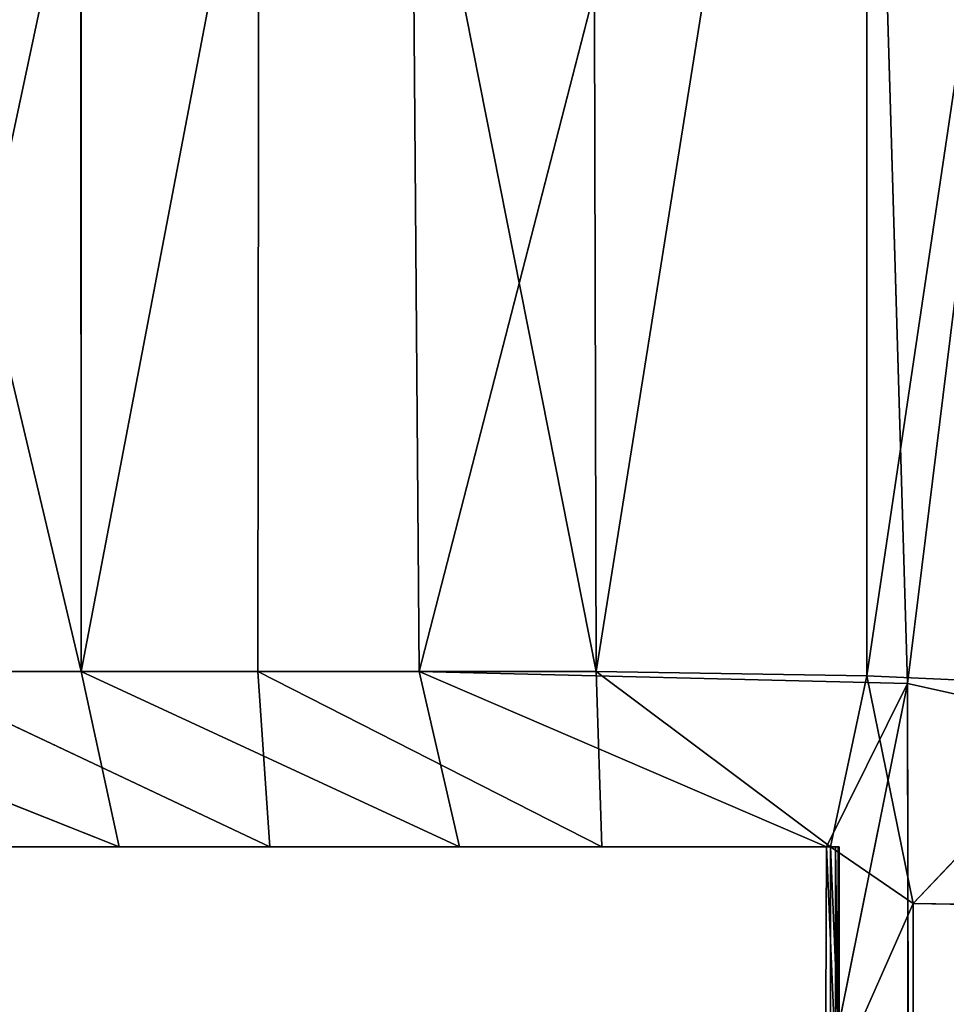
# Model space of a CAD drawing. Extents: x 0 to 35.8, y 0 to 26.7.
# Tile 163 of 227: x 28.727 to 29.133, y 1.118 to 1.548. Entities that reach past the tile are written whole.
import ezdxf

# ---------------------------------------------------------------- set-up
doc = ezdxf.new("R2010")
doc.units = 0
doc.header["$MEASUREMENT"] = 0
doc.layers.get('0').update_dxf_attribs({"color": 13, "linetype": 'CONTINUOUS'})
for name, color, linetype in [('HDS8645C_-_BODY', 252, 'CONTINUOUS'), ('HDS8645C_-_CERAMIC_TOP', 29, 'CONTINUOUS'), ('HEI8056C_-_KNOBS', 252, 'CONTINUOUS')]:
    doc.layers.add(name, color=color, linetype=linetype)

# ---------------------------------------------------------------- blocks, each defined once
blk = doc.blocks.new('HIS8055U_TRADECAD_DXF')
at = {"layer": 'HEI8056C_-_KNOBS', "color": 0}
for p, q in [((10.85215, -12.1075, 12.12615), (10.67605, -11.3643, 12.27845)), ((10.85215, -12.1075, 12.12615), (10.67605, -11.3643, 12.27845)), ((10.93045, -11.3644, 13.82785), (10.77225, -12.1075, 13.71675)), ((10.93045, -11.3644, 13.82785), (10.77225, -12.1075, 13.71675)), ((10.85215, -12.1075, 12.12615), (10.85205, -11.3643, 12.12505)), ((10.85215, -12.1075, 12.12615), (10.85205, -11.3643, 12.12505)), ((10.85215, -12.1075, 12.12615), (10.99435, -11.3643, 12.03755)), ((10.85215, -12.1075, 12.12615), (10.99435, -11.3643, 12.03755)), ((10.93045, -11.3644, 13.82785), (10.92945, -12.1075, 13.82935)), ((10.93045, -11.3644, 13.82785), (10.92945, -12.1075, 13.82935)), ((10.93045, -11.3644, 13.82785), (11.07755, -12.1075, 13.90225)), ((10.93045, -11.3644, 13.82785), (11.07755, -12.1075, 13.90225)), ((10.99435, -11.3643, 12.03755), (11.00015, -12.1075, 12.03685)), ((10.99435, -11.3643, 12.03755), (11.00015, -12.1075, 12.03685)), ((11.00015, -12.1075, 12.03685), (11.19165, -11.3642, 11.97375)), ((11.00015, -12.1075, 12.03685), (11.19165, -11.3642, 11.97375)), ((11.07755, -12.1075, 13.90225), (11.07565, -11.3644, 13.89995)), ((11.07755, -12.1075, 13.90225), (11.07565, -11.3644, 13.89995)), ((11.19605, -11.3644, 13.93815), (11.07755, -12.1075, 13.90225)), ((11.19605, -11.3644, 13.93815), (11.07755, -12.1075, 13.90225)), ((11.21375, -12.1127, 11.97185), (11.19165, -11.3642, 11.97375)), ((11.21375, -12.1127, 11.97185), (11.19165, -11.3642, 11.97375)), ((11.19605, -11.3644, 13.93815), (11.19605, -12.1093, 13.93945)), ((11.19605, -11.3644, 13.93815), (11.19605, -12.1093, 13.93945)), ((11.21375, -12.1127, 11.97185), (11.30625, -11.3642, 11.94505)), ((11.21375, -12.1127, 11.97185), (11.30625, -11.3642, 11.94505)), ((10.67595, -12.1075, 12.28365), (10.85215, -12.1075, 12.12615)), ((10.67595, -12.1075, 12.28365), (10.86885, -12.1842, 12.21095)), ((10.67595, -12.1075, 12.28365), (10.85215, -12.1075, 12.12615)), ((10.67595, -12.1075, 12.28365), (10.86885, -12.1842, 12.21095)), ((10.92945, -12.1075, 13.82935), (10.77225, -12.1075, 13.71675)), ((10.77225, -12.1075, 13.71675), (10.93475, -12.1842, 13.73385)), ((10.77225, -12.1075, 13.71675), (10.93475, -12.1842, 13.73385)), ((10.92945, -12.1075, 13.82935), (10.77225, -12.1075, 13.71675)), ((10.85215, -12.1075, 12.12615), (11.00015, -12.1075, 12.03685)), ((10.85215, -12.1075, 12.12615), (11.01775, -12.1842, 12.12045)), ((10.85215, -12.1075, 12.12615), (11.00015, -12.1075, 12.03685)), ((10.85215, -12.1075, 12.12615), (11.01775, -12.1842, 12.12045)), ((10.85215, -12.1075, 12.12615), (10.86885, -12.1842, 12.21095)), ((10.85215, -12.1075, 12.12615), (10.86885, -12.1842, 12.21095)), ((11.07755, -12.1075, 13.90225), (10.92945, -12.1075, 13.82935)), ((10.92945, -12.1075, 13.82935), (11.08005, -12.1842, 13.80605)), ((10.93475, -12.1842, 13.73385), (10.92945, -12.1075, 13.82935)), ((10.92945, -12.1075, 13.82935), (11.08005, -12.1842, 13.80605)), ((11.07755, -12.1075, 13.90225), (10.92945, -12.1075, 13.82935)), ((10.93475, -12.1842, 13.73385), (10.92945, -12.1075, 13.82935)), ((11.00015, -12.1075, 12.03685), (11.21375, -12.1127, 11.97185)), ((11.01775, -12.1842, 12.12045), (11.00015, -12.1075, 12.03685)), ((11.00015, -12.1075, 12.03685), (11.21375, -12.1127, 11.97185)), ((11.00015, -12.1075, 12.03685), (11.17835, -12.1842, 12.05595)), ((11.00015, -12.1075, 12.03685), (11.17835, -12.1842, 12.05595)), ((11.01775, -12.1842, 12.12045), (11.00015, -12.1075, 12.03685)), ((11.19605, -12.1093, 13.93945), (11.07755, -12.1075, 13.90225)), ((11.07755, -12.1075, 13.90225), (11.08005, -12.1842, 13.80605)), ((11.07755, -12.1075, 13.90225), (11.18015, -12.1842, 13.85055)), ((11.07755, -12.1075, 13.90225), (11.08005, -12.1842, 13.80605)), ((11.07755, -12.1075, 13.90225), (11.18015, -12.1842, 13.85055)), ((11.19605, -12.1093, 13.93945), (11.07755, -12.1075, 13.90225)), ((11.18015, -12.1842, 13.85055), (11.19605, -12.1093, 13.93945)), ((11.18015, -12.1842, 13.85055), (11.19605, -12.1093, 13.93945)), ((11.19605, -12.1093, 13.93945), (11.21635, -12.209, 13.93675)), ((11.30605, -12.1143, 13.95865), (11.19605, -12.1093, 13.93945)), ((11.19605, -12.1093, 13.93945), (11.21635, -12.209, 13.93675)), ((11.30605, -12.1143, 13.95865), (11.19605, -12.1093, 13.93945)), ((11.21375, -12.1127, 11.97185), (11.17795, -12.2911, 12.05335)), ((11.21375, -12.1127, 11.97185), (11.17795, -12.2911, 12.05335)), ((11.21375, -12.1127, 11.97185), (11.17835, -12.1842, 12.05595)), ((11.21375, -12.1127, 11.97185), (11.17835, -12.1842, 12.05595)), ((11.30205, -12.1322, 11.94755), (11.21375, -12.1127, 11.97185)), ((11.21375, -12.1127, 11.97185), (11.21415, -12.3084, 11.97265)), ((11.30205, -12.1322, 11.94755), (11.21375, -12.1127, 11.97185)), ((11.21375, -12.1127, 11.97185), (11.21415, -12.3084, 11.97265)), ((11.30605, -12.1143, 13.95865), (11.21635, -12.209, 13.93675)), ((11.30605, -12.1143, 13.95865), (11.21635, -12.209, 13.93675)), ((10.92745, -12.1842, 12.80765), (10.68645, -12.1842, 12.88645)), ((10.92745, -12.1842, 12.80765), (10.68645, -12.1842, 12.88645)), ((10.68675, -12.1842, 13.07015), (10.94075, -12.1842, 13.02535)), ((10.68675, -12.1842, 13.07015), (10.94075, -12.1842, 13.02535)), ((10.91545, -12.1842, 12.60615), (10.70325, -12.1842, 12.71075)), ((10.91545, -12.1842, 12.60615), (10.70325, -12.1842, 12.71075)), ((10.86885, -12.1842, 12.21095), (10.72275, -12.1842, 12.34965)), ((10.86885, -12.1842, 12.21095), (10.72275, -12.1842, 12.34965)), ((10.94055, -12.1842, 13.24115), (10.72665, -12.1842, 13.25635)), ((10.94055, -12.1842, 13.24115), (10.72665, -12.1842, 13.25635)), ((10.73725, -12.1842, 12.52085), (10.90015, -12.1842, 12.40335)), ((10.73725, -12.1842, 12.52085), (10.90015, -12.1842, 12.40335)), ((10.79875, -12.1842, 13.45665), (10.94665, -12.1842, 13.47715)), ((10.79875, -12.1842, 13.45665), (10.94665, -12.1842, 13.47715)), ((10.80485, -12.1842, 13.62205), (10.93475, -12.1842, 13.73385)), ((10.80485, -12.1842, 13.62205), (10.93475, -12.1842, 13.73385)), ((10.90015, -12.1842, 12.40335), (10.86885, -12.1842, 12.21095)), ((10.90015, -12.1842, 12.40335), (10.86885, -12.1842, 12.21095)), ((11.01775, -12.1842, 12.12045), (10.86885, -12.1842, 12.21095)), ((11.01775, -12.1842, 12.12045), (10.86885, -12.1842, 12.21095)), ((10.90015, -12.1842, 12.40335), (11.05225, -12.1842, 12.34265)), ((10.91545, -12.1842, 12.60615), (10.90015, -12.1842, 12.40335)), ((10.91545, -12.1842, 12.60615), (10.90015, -12.1842, 12.40335)), ((10.90015, -12.1842, 12.40335), (11.05225, -12.1842, 12.34265)), ((10.91545, -12.1842, 12.60615), (10.92745, -12.1842, 12.80765)), ((11.07105, -12.1842, 12.56055), (10.91545, -12.1842, 12.60615)), ((10.91545, -12.1842, 12.60615), (10.92745, -12.1842, 12.80765)), ((11.07105, -12.1842, 12.56055), (10.91545, -12.1842, 12.60615)), ((10.92745, -12.1842, 12.80765), (11.08605, -12.1842, 12.76995)), ((10.94075, -12.1842, 13.02535), (10.92745, -12.1842, 12.80765)), ((10.94075, -12.1842, 13.02535), (10.92745, -12.1842, 12.80765)), ((10.92745, -12.1842, 12.80765), (11.08605, -12.1842, 12.76995)), ((10.93475, -12.1842, 13.73385), (11.08005, -12.1842, 13.80605)), ((10.94665, -12.1842, 13.47715), (10.93475, -12.1842, 13.73385)), ((10.94665, -12.1842, 13.47715), (10.93475, -12.1842, 13.73385)), ((10.93475, -12.1842, 13.73385), (11.08005, -12.1842, 13.80605)), ((10.94665, -12.1842, 13.47715), (10.94055, -12.1842, 13.24115)), ((10.94075, -12.1842, 13.02535), (10.94055, -12.1842, 13.24115)), ((10.94055, -12.1842, 13.24115), (11.08665, -12.1842, 13.23475)), ((10.94665, -12.1842, 13.47715), (10.94055, -12.1842, 13.24115)), ((10.94055, -12.1842, 13.24115), (11.08665, -12.1842, 13.23475)), ((10.94075, -12.1842, 13.02535), (10.94055, -12.1842, 13.24115)), ((10.94075, -12.1842, 13.02535), (11.08665, -12.1842, 13.01815)), ((10.94075, -12.1842, 13.02535), (11.08665, -12.1842, 13.01815)), ((10.94665, -12.1842, 13.47715), (11.08595, -12.1842, 13.48445)), ((10.94665, -12.1842, 13.47715), (11.08595, -12.1842, 13.48445)), ((11.05225, -12.1842, 12.34265), (11.01775, -12.1842, 12.12045)), ((11.05225, -12.1842, 12.34265), (11.01775, -12.1842, 12.12045)), ((11.17835, -12.1842, 12.05595), (11.01775, -12.1842, 12.12045)), ((11.17835, -12.1842, 12.05595), (11.01775, -12.1842, 12.12045)), ((11.05225, -12.1842, 12.34265), (11.18235, -12.1842, 12.30485)), ((11.07105, -12.1842, 12.56055), (11.05225, -12.1842, 12.34265)), ((11.07105, -12.1842, 12.56055), (11.05225, -12.1842, 12.34265)), ((11.05225, -12.1842, 12.34265), (11.18235, -12.1842, 12.30485)), ((11.08605, -12.1842, 12.76995), (11.07105, -12.1842, 12.56055)), ((11.08605, -12.1842, 12.76995), (11.07105, -12.1842, 12.56055)), ((11.18345, -12.1842, 12.52525), (11.07105, -12.1842, 12.56055)), ((11.18345, -12.1842, 12.52525), (11.07105, -12.1842, 12.56055)), ((11.08005, -12.1842, 13.80605), (11.18015, -12.1842, 13.85055)), ((11.08595, -12.1842, 13.48445), (11.08005, -12.1842, 13.80605)), ((11.08595, -12.1842, 13.48445), (11.08005, -12.1842, 13.80605)), ((11.08005, -12.1842, 13.80605), (11.18015, -12.1842, 13.85055)), ((11.18385, -12.1842, 13.49265), (11.08595, -12.1842, 13.48445)), ((11.18385, -12.1842, 13.49265), (11.08595, -12.1842, 13.48445)), ((11.08665, -12.1842, 13.23475), (11.08595, -12.1842, 13.48445)), ((11.08665, -12.1842, 13.23475), (11.08595, -12.1842, 13.48445)), ((11.08665, -12.1842, 13.01815), (11.08605, -12.1842, 12.76995)), ((11.08665, -12.1842, 13.01815), (11.08605, -12.1842, 12.76995)), ((11.18385, -12.1842, 12.75635), (11.08605, -12.1842, 12.76995)), ((11.18385, -12.1842, 12.75635), (11.08605, -12.1842, 12.76995)), ((11.18385, -12.1842, 13.24365), (11.08665, -12.1842, 13.23475)), ((11.08665, -12.1842, 13.23475), (11.08665, -12.1842, 13.01815)), ((11.08665, -12.1842, 13.01815), (11.18385, -12.1842, 13.02305)), ((11.18385, -12.1842, 13.24365), (11.08665, -12.1842, 13.23475)), ((11.08665, -12.1842, 13.01815), (11.18385, -12.1842, 13.02305)), ((11.08665, -12.1842, 13.23475), (11.08665, -12.1842, 13.01815)), ((11.17795, -12.2911, 12.05335), (11.17835, -12.1842, 12.05595)), ((11.17795, -12.2911, 12.05335), (11.17835, -12.1842, 12.05595)), ((11.18235, -12.1842, 12.30485), (11.17835, -12.1842, 12.05595)), ((11.17835, -12.1842, 12.05595), (11.18235, -12.2763, 12.30735)), ((11.17835, -12.1842, 12.05595), (11.18235, -12.2763, 12.30735)), ((11.18235, -12.1842, 12.30485), (11.17835, -12.1842, 12.05595)), ((11.18015, -12.1842, 13.85055), (11.18005, -12.2908, 13.86375)), ((11.18015, -12.1842, 13.85055), (11.18005, -12.2908, 13.86375)), ((11.18015, -12.1842, 13.85055), (11.18385, -12.1842, 13.49265)), ((11.21635, -12.209, 13.93675), (11.18015, -12.1842, 13.85055)), ((11.18015, -12.1842, 13.85055), (11.18385, -12.1842, 13.49265)), ((11.21635, -12.209, 13.93675), (11.18015, -12.1842, 13.85055)), ((11.18235, -12.1842, 12.30485), (11.18345, -12.1842, 12.52525)), ((11.18235, -12.2763, 12.30735), (11.18235, -12.1842, 12.30485)), ((11.18235, -12.1842, 12.30485), (11.18345, -12.1842, 12.52525)), ((11.18235, -12.2763, 12.30735), (11.18235, -12.1842, 12.30485)), ((11.18345, -12.1842, 12.52525), (11.18345, -12.2742, 12.52525)), ((11.18385, -12.1842, 12.75635), (11.18345, -12.1842, 12.52525)), ((11.18385, -12.1842, 12.75635), (11.18345, -12.1842, 12.52525)), ((11.18345, -12.1842, 12.52525), (11.18345, -12.2742, 12.52525)), ((11.18385, -12.1842, 13.49265), (11.18385, -12.1842, 13.24365)), ((11.18385, -12.1842, 13.02305), (11.18385, -12.1842, 12.75635)), ((11.18385, -12.1842, 13.24365), (11.18385, -12.1842, 13.02305)), ((11.18385, -12.2742, 13.49265), (11.18385, -12.1842, 13.49265)), ((11.18385, -12.1842, 13.02305), (11.18385, -12.1842, 12.75635)), ((11.18385, -12.1842, 13.02305), (11.18385, -12.2742, 13.02305)), ((11.18385, -12.2742, 12.75635), (11.18385, -12.1842, 12.75635)), ((11.18385, -12.1842, 13.49265), (11.18385, -12.1842, 13.24365)), ((11.18385, -12.2742, 13.49265), (11.18385, -12.1842, 13.49265)), ((11.18385, -12.2742, 13.24365), (11.18385, -12.1842, 13.24365)), ((11.18385, -12.2742, 12.75635), (11.18385, -12.1842, 12.75635)), ((11.18385, -12.1842, 13.24365), (11.18385, -12.1842, 13.02305)), ((11.18385, -12.2742, 13.24365), (11.18385, -12.1842, 13.24365)), ((11.18385, -12.1842, 13.02305), (11.18385, -12.2742, 13.02305)), ((11.18005, -12.2908, 13.86375), (11.21635, -12.209, 13.93675)), ((11.18005, -12.2908, 13.86375), (11.21635, -12.209, 13.93675)), ((11.21635, -12.3033, 13.93425), (11.21635, -12.209, 13.93675)), ((11.21635, -12.209, 13.93675), (11.30595, -12.2103, 13.95885)), ((11.21635, -12.209, 13.93675), (11.30595, -12.2103, 13.95885)), ((11.21635, -12.3033, 13.93425), (11.21635, -12.209, 13.93675))]:
    blk.add_line(p, q, dxfattribs=at)
at = {"layer": 'HDS8645C_-_BODY', "color": 0}
mesh = blk.add_polyface(dxfattribs=at)
corners = [(17.88175, -12.8447, 15.51895), (-17.90215, -11.211, 15.51895), (-17.90215, -12.8447, 15.51895), (17.88175, -11.211, 15.51895)]
mesh.append_faces([[corners[k] for k in face] for face in [(0, 1, 2), (1, 0, 3)]], dxfattribs={"vtx0": -1, "color": 0})
at = {"layer": 'HDS8645C_-_CERAMIC_TOP', "color": 0}
mesh = blk.add_polyface(dxfattribs=at)
corners = [(17.83165, 10.6876, 17.27015), (-17.76255, -12.6526, 17.27015), (-17.76255, 10.6876, 17.27015), (17.83165, -12.6526, 17.27015)]
mesh.append_faces([[corners[k] for k in face] for face in [(0, 1, 2), (1, 0, 3)]], dxfattribs={"vtx0": -1, "color": 0})
at = {"layer": 'HEI8056C_-_KNOBS', "color": 0}
mesh = blk.add_polyface(dxfattribs=at)
corners = [(10.85215, -12.1075, 12.12615), (10.67605, -11.3643, 12.27845), (10.67595, -12.1075, 12.28365)]
mesh.append_faces([[corners[k] for k in face] for face in [(0, 1, 2)]], dxfattribs={"color": 0})
mesh = blk.add_polyface(dxfattribs=at)
corners = [(10.85215, -12.1075, 12.12615), (10.85205, -11.3643, 12.12505), (10.67605, -11.3643, 12.27845)]
mesh.append_faces([[corners[k] for k in face] for face in [(0, 1, 2)]], dxfattribs={"color": 0})
mesh = blk.add_polyface(dxfattribs=at)
corners = [(10.93045, -11.3644, 13.82785), (10.77225, -12.1075, 13.71675), (10.77105, -11.3644, 13.71575)]
mesh.append_faces([[corners[k] for k in face] for face in [(0, 1, 2)]], dxfattribs={"color": 0})
mesh = blk.add_polyface(dxfattribs=at)
corners = [(10.93045, -11.3644, 13.82785), (10.92945, -12.1075, 13.82935), (10.77225, -12.1075, 13.71675)]
mesh.append_faces([[corners[k] for k in face] for face in [(0, 1, 2)]], dxfattribs={"color": 0})
mesh = blk.add_polyface(dxfattribs=at)
corners = [(10.99435, -11.3643, 12.03755), (10.85205, -11.3643, 12.12505), (10.85215, -12.1075, 12.12615)]
mesh.append_faces([[corners[k] for k in face] for face in [(0, 1, 2)]], dxfattribs={"color": 0})
mesh = blk.add_polyface(dxfattribs=at)
corners = [(11.00015, -12.1075, 12.03685), (10.99435, -11.3643, 12.03755), (10.85215, -12.1075, 12.12615)]
mesh.append_faces([[corners[k] for k in face] for face in [(0, 1, 2)]], dxfattribs={"color": 0})
mesh = blk.add_polyface(dxfattribs=at)
corners = [(11.07755, -12.1075, 13.90225), (10.92945, -12.1075, 13.82935), (10.93045, -11.3644, 13.82785)]
mesh.append_faces([[corners[k] for k in face] for face in [(0, 1, 2)]], dxfattribs={"color": 0})
mesh = blk.add_polyface(dxfattribs=at)
corners = [(11.07755, -12.1075, 13.90225), (10.93045, -11.3644, 13.82785), (11.07565, -11.3644, 13.89995)]
mesh.append_faces([[corners[k] for k in face] for face in [(0, 1, 2)]], dxfattribs={"color": 0})
mesh = blk.add_polyface(dxfattribs=at)
corners = [(11.19165, -11.3642, 11.97375), (10.99435, -11.3643, 12.03755), (11.00015, -12.1075, 12.03685)]
mesh.append_faces([[corners[k] for k in face] for face in [(0, 1, 2)]], dxfattribs={"color": 0})
mesh = blk.add_polyface(dxfattribs=at)
corners = [(11.21375, -12.1127, 11.97185), (11.19165, -11.3642, 11.97375), (11.00015, -12.1075, 12.03685)]
mesh.append_faces([[corners[k] for k in face] for face in [(0, 1, 2)]], dxfattribs={"color": 0})
mesh = blk.add_polyface(dxfattribs=at)
corners = [(11.19605, -11.3644, 13.93815), (11.07755, -12.1075, 13.90225), (11.07565, -11.3644, 13.89995)]
mesh.append_faces([[corners[k] for k in face] for face in [(0, 1, 2)]], dxfattribs={"color": 0})
mesh = blk.add_polyface(dxfattribs=at)
corners = [(11.19605, -12.1093, 13.93945), (11.07755, -12.1075, 13.90225), (11.19605, -11.3644, 13.93815)]
mesh.append_faces([[corners[k] for k in face] for face in [(0, 1, 2)]], dxfattribs={"color": 0})
mesh = blk.add_polyface(dxfattribs=at)
corners = [(11.30625, -11.3642, 11.94505), (11.19165, -11.3642, 11.97375), (11.21375, -12.1127, 11.97185)]
mesh.append_faces([[corners[k] for k in face] for face in [(0, 1, 2)]], dxfattribs={"color": 0})
mesh = blk.add_polyface(dxfattribs=at)
corners = [(11.30675, -11.3644, 13.95755), (11.19605, -12.1093, 13.93945), (11.19605, -11.3644, 13.93815), (11.30605, -12.1143, 13.95865)]
mesh.append_faces([[corners[k] for k in face] for face in [(0, 1, 2), (1, 0, 3)]], dxfattribs={"vtx0": -1, "color": 0})
mesh = blk.add_polyface(dxfattribs=at)
corners = [(11.30625, -11.3642, 11.94505), (11.21375, -12.1127, 11.97185), (11.30205, -12.1322, 11.94755)]
mesh.append_faces([[corners[k] for k in face] for face in [(0, 1, 2)]], dxfattribs={"color": 0})
mesh = blk.add_polyface(dxfattribs=at)
corners = [(10.67595, -12.1075, 12.28365), (10.86885, -12.1842, 12.21095), (10.85215, -12.1075, 12.12615)]
mesh.append_faces([[corners[k] for k in face] for face in [(0, 1, 2)]], dxfattribs={"color": 0})
mesh = blk.add_polyface(dxfattribs=at)
corners = [(10.72275, -12.1842, 12.34965), (10.86885, -12.1842, 12.21095), (10.67595, -12.1075, 12.28365)]
mesh.append_faces([[corners[k] for k in face] for face in [(0, 1, 2)]], dxfattribs={"color": 0})
mesh = blk.add_polyface(dxfattribs=at)
corners = [(10.93475, -12.1842, 13.73385), (10.80485, -12.1842, 13.62205), (10.77225, -12.1075, 13.71675)]
mesh.append_faces([[corners[k] for k in face] for face in [(0, 1, 2)]], dxfattribs={"color": 0})
mesh = blk.add_polyface(dxfattribs=at)
corners = [(10.92945, -12.1075, 13.82935), (10.93475, -12.1842, 13.73385), (10.77225, -12.1075, 13.71675)]
mesh.append_faces([[corners[k] for k in face] for face in [(0, 1, 2)]], dxfattribs={"color": 0})
mesh = blk.add_polyface(dxfattribs=at)
corners = [(10.85215, -12.1075, 12.12615), (11.01775, -12.1842, 12.12045), (11.00015, -12.1075, 12.03685)]
mesh.append_faces([[corners[k] for k in face] for face in [(0, 1, 2)]], dxfattribs={"color": 0})
mesh = blk.add_polyface(dxfattribs=at)
corners = [(10.86885, -12.1842, 12.21095), (11.01775, -12.1842, 12.12045), (10.85215, -12.1075, 12.12615)]
mesh.append_faces([[corners[k] for k in face] for face in [(0, 1, 2)]], dxfattribs={"color": 0})
mesh = blk.add_polyface(dxfattribs=at)
corners = [(10.92945, -12.1075, 13.82935), (11.08005, -12.1842, 13.80605), (10.93475, -12.1842, 13.73385)]
mesh.append_faces([[corners[k] for k in face] for face in [(0, 1, 2)]], dxfattribs={"color": 0})
mesh = blk.add_polyface(dxfattribs=at)
corners = [(11.07755, -12.1075, 13.90225), (11.08005, -12.1842, 13.80605), (10.92945, -12.1075, 13.82935)]
mesh.append_faces([[corners[k] for k in face] for face in [(0, 1, 2)]], dxfattribs={"color": 0})
mesh = blk.add_polyface(dxfattribs=at)
corners = [(11.17835, -12.1842, 12.05595), (11.21375, -12.1127, 11.97185), (11.00015, -12.1075, 12.03685)]
mesh.append_faces([[corners[k] for k in face] for face in [(0, 1, 2)]], dxfattribs={"color": 0})
mesh = blk.add_polyface(dxfattribs=at)
corners = [(11.01775, -12.1842, 12.12045), (11.17835, -12.1842, 12.05595), (11.00015, -12.1075, 12.03685)]
mesh.append_faces([[corners[k] for k in face] for face in [(0, 1, 2)]], dxfattribs={"color": 0})
mesh = blk.add_polyface(dxfattribs=at)
corners = [(11.07755, -12.1075, 13.90225), (11.18015, -12.1842, 13.85055), (11.08005, -12.1842, 13.80605)]
mesh.append_faces([[corners[k] for k in face] for face in [(0, 1, 2)]], dxfattribs={"color": 0})
mesh = blk.add_polyface(dxfattribs=at)
corners = [(11.19605, -12.1093, 13.93945), (11.18015, -12.1842, 13.85055), (11.07755, -12.1075, 13.90225)]
mesh.append_faces([[corners[k] for k in face] for face in [(0, 1, 2)]], dxfattribs={"color": 0})
mesh = blk.add_polyface(dxfattribs=at)
corners = [(11.19605, -12.1093, 13.93945), (11.21635, -12.209, 13.93675), (11.18015, -12.1842, 13.85055)]
mesh.append_faces([[corners[k] for k in face] for face in [(0, 1, 2)]], dxfattribs={"color": 0})
mesh = blk.add_polyface(dxfattribs=at)
corners = [(11.30605, -12.1143, 13.95865), (11.21635, -12.209, 13.93675), (11.19605, -12.1093, 13.93945)]
mesh.append_faces([[corners[k] for k in face] for face in [(0, 1, 2)]], dxfattribs={"color": 0})
mesh = blk.add_polyface(dxfattribs=at)
corners = [(11.21375, -12.1127, 11.97185), (11.17795, -12.2911, 12.05335), (11.21415, -12.3084, 11.97265)]
mesh.append_faces([[corners[k] for k in face] for face in [(0, 1, 2)]], dxfattribs={"color": 0})
mesh = blk.add_polyface(dxfattribs=at)
corners = [(11.21375, -12.1127, 11.97185), (11.17835, -12.1842, 12.05595), (11.17795, -12.2911, 12.05335)]
mesh.append_faces([[corners[k] for k in face] for face in [(0, 1, 2)]], dxfattribs={"color": 0})
mesh = blk.add_polyface(dxfattribs=at)
corners = [(11.21415, -12.3084, 11.97265), (11.30205, -12.1322, 11.94755), (11.21375, -12.1127, 11.97185), (11.30205, -12.3265, 11.94845)]
mesh.append_faces([[corners[k] for k in face] for face in [(0, 1, 2), (1, 0, 3)]], dxfattribs={"vtx0": -1, "color": 0})
mesh = blk.add_polyface(dxfattribs=at)
corners = [(11.30605, -12.1143, 13.95865), (11.30595, -12.2103, 13.95885), (11.21635, -12.209, 13.93675)]
mesh.append_faces([[corners[k] for k in face] for face in [(0, 1, 2)]], dxfattribs={"color": 0})
mesh = blk.add_polyface(dxfattribs=at)
corners = [(10.68645, -12.1842, 12.88645), (10.94075, -12.1842, 13.02535), (10.92745, -12.1842, 12.80765), (10.68675, -12.1842, 13.07015)]
mesh.append_faces([[corners[k] for k in face] for face in [(0, 1, 2), (1, 0, 3)]], dxfattribs={"vtx0": -1, "color": 0})
mesh = blk.add_polyface(dxfattribs=at)
corners = [(10.70325, -12.1842, 12.71075), (10.92745, -12.1842, 12.80765), (10.91545, -12.1842, 12.60615), (10.68645, -12.1842, 12.88645)]
mesh.append_faces([[corners[k] for k in face] for face in [(0, 1, 2), (1, 0, 3)]], dxfattribs={"vtx0": -1, "color": 0})
mesh = blk.add_polyface(dxfattribs=at)
corners = [(10.68675, -12.1842, 13.07015), (10.94055, -12.1842, 13.24115), (10.94075, -12.1842, 13.02535), (10.72665, -12.1842, 13.25635)]
mesh.append_faces([[corners[k] for k in face] for face in [(0, 1, 2), (1, 0, 3)]], dxfattribs={"vtx0": -1, "color": 0})
mesh = blk.add_polyface(dxfattribs=at)
corners = [(10.73725, -12.1842, 12.52085), (10.91545, -12.1842, 12.60615), (10.90015, -12.1842, 12.40335), (10.70325, -12.1842, 12.71075)]
mesh.append_faces([[corners[k] for k in face] for face in [(0, 1, 2), (1, 0, 3)]], dxfattribs={"vtx0": -1, "color": 0})
mesh = blk.add_polyface(dxfattribs=at)
corners = [(10.72275, -12.1842, 12.34965), (10.90015, -12.1842, 12.40335), (10.86885, -12.1842, 12.21095), (10.73725, -12.1842, 12.52085)]
mesh.append_faces([[corners[k] for k in face] for face in [(0, 1, 2), (1, 0, 3)]], dxfattribs={"vtx0": -1, "color": 0})
mesh = blk.add_polyface(dxfattribs=at)
corners = [(10.72665, -12.1842, 13.25635), (10.94665, -12.1842, 13.47715), (10.94055, -12.1842, 13.24115), (10.79875, -12.1842, 13.45665)]
mesh.append_faces([[corners[k] for k in face] for face in [(0, 1, 2), (1, 0, 3)]], dxfattribs={"vtx0": -1, "color": 0})
mesh = blk.add_polyface(dxfattribs=at)
corners = [(10.80485, -12.1842, 13.62205), (10.94665, -12.1842, 13.47715), (10.79875, -12.1842, 13.45665), (10.93475, -12.1842, 13.73385)]
mesh.append_faces([[corners[k] for k in face] for face in [(0, 1, 2), (1, 0, 3)]], dxfattribs={"vtx0": -1, "color": 0})
mesh = blk.add_polyface(dxfattribs=at)
corners = [(10.86885, -12.1842, 12.21095), (11.05225, -12.1842, 12.34265), (11.01775, -12.1842, 12.12045), (10.90015, -12.1842, 12.40335)]
mesh.append_faces([[corners[k] for k in face] for face in [(0, 1, 2), (1, 0, 3)]], dxfattribs={"vtx0": -1, "color": 0})
mesh = blk.add_polyface(dxfattribs=at)
corners = [(10.90015, -12.1842, 12.40335), (11.07105, -12.1842, 12.56055), (11.05225, -12.1842, 12.34265), (10.91545, -12.1842, 12.60615)]
mesh.append_faces([[corners[k] for k in face] for face in [(0, 1, 2), (1, 0, 3)]], dxfattribs={"vtx0": -1, "color": 0})
mesh = blk.add_polyface(dxfattribs=at)
corners = [(10.91545, -12.1842, 12.60615), (11.08605, -12.1842, 12.76995), (11.07105, -12.1842, 12.56055), (10.92745, -12.1842, 12.80765)]
mesh.append_faces([[corners[k] for k in face] for face in [(0, 1, 2), (1, 0, 3)]], dxfattribs={"vtx0": -1, "color": 0})
mesh = blk.add_polyface(dxfattribs=at)
corners = [(10.92745, -12.1842, 12.80765), (11.08665, -12.1842, 13.01815), (11.08605, -12.1842, 12.76995), (10.94075, -12.1842, 13.02535)]
mesh.append_faces([[corners[k] for k in face] for face in [(0, 1, 2), (1, 0, 3)]], dxfattribs={"vtx0": -1, "color": 0})
mesh = blk.add_polyface(dxfattribs=at)
corners = [(10.93475, -12.1842, 13.73385), (11.08595, -12.1842, 13.48445), (10.94665, -12.1842, 13.47715), (11.08005, -12.1842, 13.80605)]
mesh.append_faces([[corners[k] for k in face] for face in [(0, 1, 2), (1, 0, 3)]], dxfattribs={"vtx0": -1, "color": 0})
mesh = blk.add_polyface(dxfattribs=at)
corners = [(10.94075, -12.1842, 13.02535), (11.08665, -12.1842, 13.23475), (11.08665, -12.1842, 13.01815), (10.94055, -12.1842, 13.24115)]
mesh.append_faces([[corners[k] for k in face] for face in [(0, 1, 2), (1, 0, 3)]], dxfattribs={"vtx0": -1, "color": 0})
mesh = blk.add_polyface(dxfattribs=at)
corners = [(10.94055, -12.1842, 13.24115), (11.08595, -12.1842, 13.48445), (11.08665, -12.1842, 13.23475), (10.94665, -12.1842, 13.47715)]
mesh.append_faces([[corners[k] for k in face] for face in [(0, 1, 2), (1, 0, 3)]], dxfattribs={"vtx0": -1, "color": 0})
mesh = blk.add_polyface(dxfattribs=at)
corners = [(11.01775, -12.1842, 12.12045), (11.18235, -12.1842, 12.30485), (11.17835, -12.1842, 12.05595), (11.05225, -12.1842, 12.34265)]
mesh.append_faces([[corners[k] for k in face] for face in [(0, 1, 2), (1, 0, 3)]], dxfattribs={"vtx0": -1, "color": 0})
mesh = blk.add_polyface(dxfattribs=at)
corners = [(11.05225, -12.1842, 12.34265), (11.18345, -12.1842, 12.52525), (11.18235, -12.1842, 12.30485), (11.07105, -12.1842, 12.56055)]
mesh.append_faces([[corners[k] for k in face] for face in [(0, 1, 2), (1, 0, 3)]], dxfattribs={"vtx0": -1, "color": 0})
mesh = blk.add_polyface(dxfattribs=at)
corners = [(11.07105, -12.1842, 12.56055), (11.18385, -12.1842, 12.75635), (11.18345, -12.1842, 12.52525), (11.08605, -12.1842, 12.76995)]
mesh.append_faces([[corners[k] for k in face] for face in [(0, 1, 2), (1, 0, 3)]], dxfattribs={"vtx0": -1, "color": 0})
mesh = blk.add_polyface(dxfattribs=at)
corners = [(11.08005, -12.1842, 13.80605), (11.18385, -12.1842, 13.49265), (11.08595, -12.1842, 13.48445), (11.18015, -12.1842, 13.85055)]
mesh.append_faces([[corners[k] for k in face] for face in [(0, 1, 2), (1, 0, 3)]], dxfattribs={"vtx0": -1, "color": 0})
mesh = blk.add_polyface(dxfattribs=at)
corners = [(11.08595, -12.1842, 13.48445), (11.18385, -12.1842, 13.24365), (11.08665, -12.1842, 13.23475), (11.18385, -12.1842, 13.49265)]
mesh.append_faces([[corners[k] for k in face] for face in [(0, 1, 2), (1, 0, 3)]], dxfattribs={"vtx0": -1, "color": 0})
mesh = blk.add_polyface(dxfattribs=at)
corners = [(11.08605, -12.1842, 12.76995), (11.18385, -12.1842, 13.02305), (11.18385, -12.1842, 12.75635), (11.08665, -12.1842, 13.01815)]
mesh.append_faces([[corners[k] for k in face] for face in [(0, 1, 2), (1, 0, 3)]], dxfattribs={"vtx0": -1, "color": 0})
mesh = blk.add_polyface(dxfattribs=at)
corners = [(11.08665, -12.1842, 13.23475), (11.18385, -12.1842, 13.02305), (11.08665, -12.1842, 13.01815), (11.18385, -12.1842, 13.24365)]
mesh.append_faces([[corners[k] for k in face] for face in [(0, 1, 2), (1, 0, 3)]], dxfattribs={"vtx0": -1, "color": 0})
mesh = blk.add_polyface(dxfattribs=at)
corners = [(11.17835, -12.1842, 12.05595), (11.18235, -12.2763, 12.30735), (11.17795, -12.2911, 12.05335)]
mesh.append_faces([[corners[k] for k in face] for face in [(0, 1, 2)]], dxfattribs={"color": 0})
mesh = blk.add_polyface(dxfattribs=at)
corners = [(11.18235, -12.1842, 12.30485), (11.18235, -12.2763, 12.30735), (11.17835, -12.1842, 12.05595)]
mesh.append_faces([[corners[k] for k in face] for face in [(0, 1, 2)]], dxfattribs={"color": 0})
mesh = blk.add_polyface(dxfattribs=at)
corners = [(11.18385, -12.2742, 13.49265), (11.18015, -12.1842, 13.85055), (11.18005, -12.2908, 13.86375), (11.18385, -12.1842, 13.49265)]
mesh.append_faces([[corners[k] for k in face] for face in [(0, 1, 2), (1, 0, 3)]], dxfattribs={"vtx0": -1, "color": 0})
mesh = blk.add_polyface(dxfattribs=at)
corners = [(11.18015, -12.1842, 13.85055), (11.21635, -12.209, 13.93675), (11.18005, -12.2908, 13.86375)]
mesh.append_faces([[corners[k] for k in face] for face in [(0, 1, 2)]], dxfattribs={"color": 0})
mesh = blk.add_polyface(dxfattribs=at)
corners = [(11.18235, -12.1842, 12.30485), (11.18345, -12.2742, 12.52525), (11.18235, -12.2763, 12.30735), (11.18345, -12.1842, 12.52525)]
mesh.append_faces([[corners[k] for k in face] for face in [(0, 1, 2), (1, 0, 3)]], dxfattribs={"vtx0": -1, "color": 0})
mesh = blk.add_polyface(dxfattribs=at)
corners = [(11.18345, -12.1842, 12.52525), (11.18385, -12.2742, 12.75635), (11.18345, -12.2742, 12.52525), (11.18385, -12.1842, 12.75635)]
mesh.append_faces([[corners[k] for k in face] for face in [(0, 1, 2), (1, 0, 3)]], dxfattribs={"vtx0": -1, "color": 0})
mesh = blk.add_polyface(dxfattribs=at)
corners = [(11.18385, -12.1842, 12.75635), (11.18385, -12.2742, 13.02305), (11.18385, -12.2742, 12.75635), (11.18385, -12.1842, 13.02305)]
mesh.append_faces([[corners[k] for k in face] for face in [(0, 1, 2), (1, 0, 3)]], dxfattribs={"vtx0": -1, "color": 0})
mesh = blk.add_polyface(dxfattribs=at)
corners = [(11.18385, -12.1842, 13.24365), (11.18385, -12.2742, 13.49265), (11.18385, -12.2742, 13.24365), (11.18385, -12.1842, 13.49265)]
mesh.append_faces([[corners[k] for k in face] for face in [(0, 1, 2), (1, 0, 3)]], dxfattribs={"vtx0": -1, "color": 0})
mesh = blk.add_polyface(dxfattribs=at)
corners = [(11.18385, -12.1842, 13.02305), (11.18385, -12.2742, 13.24365), (11.18385, -12.2742, 13.02305), (11.18385, -12.1842, 13.24365)]
mesh.append_faces([[corners[k] for k in face] for face in [(0, 1, 2), (1, 0, 3)]], dxfattribs={"vtx0": -1, "color": 0})
mesh = blk.add_polyface(dxfattribs=at)
corners = [(11.21635, -12.209, 13.93675), (11.21635, -12.3033, 13.93425), (11.18005, -12.2908, 13.86375)]
mesh.append_faces([[corners[k] for k in face] for face in [(0, 1, 2)]], dxfattribs={"color": 0})
mesh = blk.add_polyface(dxfattribs=at)
corners = [(11.30595, -12.2103, 13.95885), (11.21635, -12.3033, 13.93425), (11.21635, -12.209, 13.93675)]
mesh.append_faces([[corners[k] for k in face] for face in [(0, 1, 2)]], dxfattribs={"color": 0})
mesh = blk.add_polyface(dxfattribs=at)
corners = [(11.30595, -12.2103, 13.95885), (11.30585, -12.3015, 13.95895), (11.21635, -12.3033, 13.93425)]
mesh.append_faces([[corners[k] for k in face] for face in [(0, 1, 2)]], dxfattribs={"color": 0})
blk = doc.blocks.new('HIS8655C_TRADECAD_DXF')
at = {"color": 0}
blk.add_blockref('HIS8055U_TRADECAD_DXF', (0, 0), dxfattribs=at)
blk = doc.blocks.new('HIS8655C_TRADECAD_DXF0')
at = {"color": 0}
blk.add_blockref('HIS8655C_TRADECAD_DXF', (0, 0), dxfattribs=at)
blk = doc.blocks.new('HIS8655C_TRADECAD_DXF1')
at = {"color": 0}
blk.add_blockref('HIS8655C_TRADECAD_DXF0', (17.90215, 13.3707, 17.53955), dxfattribs=at)

msp = doc.modelspace()

# ---------------------------------------------------------------- block references
at = {"color": 0}
msp.add_blockref('HIS8655C_TRADECAD_DXF1', (0, 0), dxfattribs=at)

doc.saveas('drawing.dxf')
